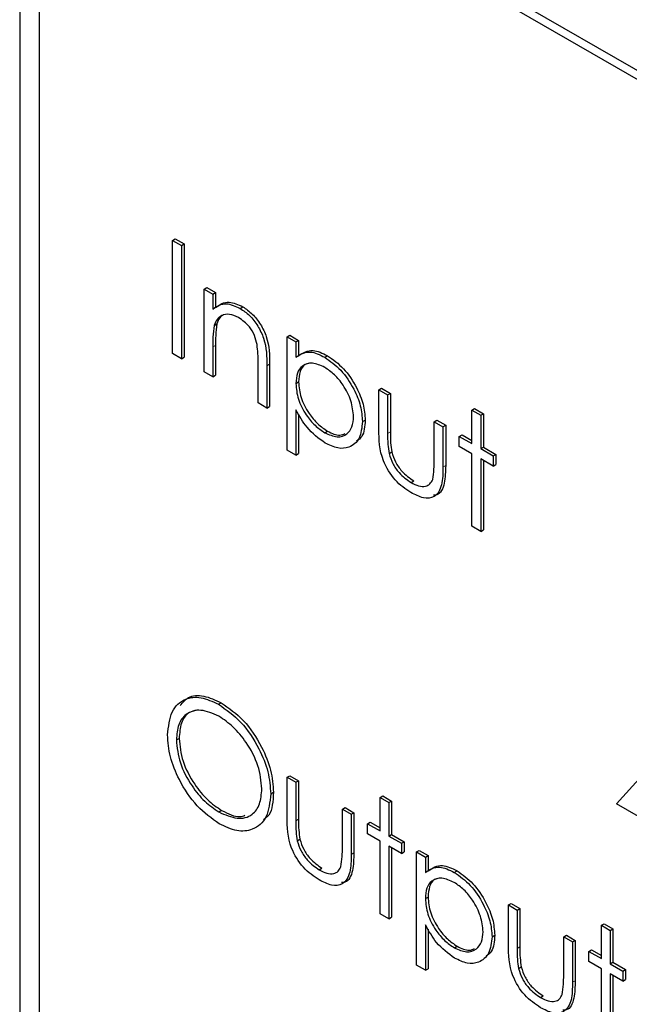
# Paper-space layout 'Blatt2' of a CAD drawing. Header units: millimetres. Extents: x 5 to 418, y 2 to 292.
# Tile 31 of 67: x 126.58 to 128.56, y 147.26 to 150.46. Entities that reach past the tile are written whole.
import ezdxf

# ---------------------------------------------------------------- set-up
doc = ezdxf.new("R2010")
doc.units = ezdxf.units.MM

psp = doc.layouts.new('Blatt2')

# ---------------------------------------------------------------- linework, layer by layer
at = {"color": 7, "linetype": 'Continuous', "lineweight": 25}
for p, q in [((135.6825, 146.1938), (126.7552, 151.3474)), ((135.6572, 146.1792), (126.8184, 151.2818)), ((126.5785, 151.2453), (126.5785, 142.9778)), ((126.6416, 151.1797), (126.6416, 143.0143)), ((127.0745, 149.7419), (127.0833, 149.747)), ((127.0745, 149.7419), (127.103, 149.7254)), ((127.0745, 149.3745), (127.0745, 149.7419)), ((127.0833, 149.747), (127.1119, 149.7305)), ((127.103, 149.7254), (127.1119, 149.7305)), ((127.103, 149.7254), (127.103, 149.358)), ((127.1119, 149.7305), (127.1119, 149.3631)), ((127.1765, 149.5841), (127.1853, 149.5892)), ((127.1765, 149.5841), (127.205, 149.5676)), ((127.1765, 149.3156), (127.1765, 149.5841)), ((127.1853, 149.5892), (127.2139, 149.5727)), ((127.205, 149.5676), (127.2139, 149.5727)), ((127.2139, 149.5727), (127.2139, 149.5243)), ((127.205, 149.5676), (127.205, 149.5192)), ((127.2935, 149.5213), (127.3023, 149.5264)), ((127.2094, 149.4657), (127.2183, 149.4708)), ((127.4457, 149.4287), (127.4546, 149.4338)), ((127.4457, 149.4287), (127.4743, 149.4122)), ((127.4457, 149.0612), (127.4457, 149.4287)), ((127.4546, 149.4338), (127.4831, 149.4173)), ((127.4743, 149.4122), (127.4831, 149.4173)), ((127.4831, 149.4173), (127.4831, 149.3676)), ((127.205, 149.3962), (127.205, 149.2991)), ((127.2139, 149.4013), (127.2139, 149.3042)), ((127.4743, 149.4122), (127.4743, 149.3625)), ((127.103, 149.358), (127.0745, 149.3745)), ((127.103, 149.358), (127.1119, 149.3631)), ((127.5682, 149.3627), (127.5771, 149.3678)), ((127.3519, 149.2143), (127.3519, 149.3406)), ((127.3804, 149.335), (127.3804, 149.1978)), ((127.3893, 149.3401), (127.3893, 149.2029)), ((127.205, 149.2991), (127.1765, 149.3156)), ((127.205, 149.2991), (127.2139, 149.3042)), ((127.4743, 149.2773), (127.4831, 149.2824)), ((127.7435, 149.2568), (127.7524, 149.2619)), ((127.7435, 149.2568), (127.7721, 149.2403)), ((127.7435, 149.1285), (127.7435, 149.2568)), ((127.7524, 149.2619), (127.7809, 149.2454)), ((127.7721, 149.2403), (127.7809, 149.2454)), ((127.7721, 149.2403), (127.7721, 149.1157)), ((127.7809, 149.2454), (127.7809, 149.1208)), ((127.3804, 149.1978), (127.3519, 149.2143)), ((127.3804, 149.1978), (127.3893, 149.2029)), ((127.4743, 149.1923), (127.4743, 149.0447)), ((128.0454, 149.1908), (128.0542, 149.1959)), ((128.0454, 149.1908), (128.074, 149.1743)), ((128.0454, 149.0825), (128.0454, 149.1908)), ((128.0542, 149.1959), (128.0828, 149.1795)), ((127.4831, 149.1785), (127.4831, 149.0498)), ((127.6905, 149.1539), (127.6993, 149.159)), ((127.923, 149.1531), (127.9319, 149.1582)), ((127.9319, 149.1582), (127.9604, 149.1418)), ((128.074, 149.1743), (128.0828, 149.1795)), ((128.074, 149.1743), (128.074, 149.066)), ((128.0828, 149.1795), (128.0828, 149.0711)), ((127.923, 149.1531), (127.9516, 149.1367)), ((127.923, 149.0286), (127.923, 149.1531)), ((127.9516, 149.1367), (127.9604, 149.1418)), ((127.9516, 149.1367), (127.9516, 149.0059)), ((127.9604, 149.1418), (127.9604, 149.011)), ((127.5684, 149.1176), (127.5773, 149.1227)), ((128.0046, 149.106), (128.0134, 149.1111)), ((128.0046, 149.0731), (128.0046, 149.106)), ((128.0046, 149.106), (128.0454, 149.0825)), ((128.0134, 149.1111), (128.0454, 149.0927)), ((128.0454, 149.0495), (128.0046, 149.0731)), ((128.074, 149.066), (128.0828, 149.0711)), ((128.074, 149.066), (128.1147, 149.0425)), ((128.0828, 149.0711), (128.1236, 149.0476)), ((127.4743, 149.0447), (127.4457, 149.0612)), ((127.4743, 149.0447), (127.4831, 149.0498)), ((127.7766, 149.0503), (127.7854, 149.0554)), ((128.0454, 148.814), (128.0454, 149.0495)), ((128.1147, 149.0095), (128.074, 149.033)), ((128.074, 149.033), (128.074, 148.7975)), ((128.1147, 149.0425), (128.1236, 149.0476)), ((128.1147, 149.0425), (128.1147, 149.0095)), ((128.1236, 149.0476), (128.1236, 149.0146)), ((128.0828, 149.0279), (128.0828, 148.8026)), ((128.1147, 149.0095), (128.1236, 149.0146)), ((127.848, 148.9562), (127.8568, 148.9613)), ((128.074, 148.7975), (128.0454, 148.814)), ((128.074, 148.7975), (128.0828, 148.8026)), ((127.2234, 148.2364), (127.2322, 148.2415)), ((127.0867, 148.1207), (127.0956, 148.1258)), ((128.5145, 147.9135), (128.6882, 148.1053)), ((127.4457, 147.9997), (127.4546, 148.0048)), ((127.4457, 147.9997), (127.4743, 147.9832)), ((127.4457, 147.8714), (127.4457, 147.9997)), ((127.4546, 148.0048), (127.4831, 147.9883)), ((127.4743, 147.9832), (127.4831, 147.9883)), ((127.4743, 147.9832), (127.4743, 147.8587)), ((127.4831, 147.9883), (127.4831, 147.8638)), ((127.3927, 147.9457), (127.4015, 147.9508)), ((127.7476, 147.9338), (127.7564, 147.9389)), ((127.7476, 147.9338), (127.7762, 147.9173)), ((127.7476, 147.8255), (127.7476, 147.9338)), ((127.7564, 147.9389), (127.785, 147.9224)), ((127.7762, 147.9173), (127.785, 147.9224)), ((127.7762, 147.9173), (127.7762, 147.809)), ((127.785, 147.9224), (127.785, 147.8141)), ((128.6655, 147.8263), (128.5145, 147.9135)), ((127.2248, 147.887), (127.2336, 147.8921)), ((127.6252, 147.8961), (127.6341, 147.9012)), ((127.6252, 147.8961), (127.6538, 147.8796)), ((127.6252, 147.7716), (127.6252, 147.8961)), ((127.6341, 147.9012), (127.6626, 147.8847)), ((127.6538, 147.8796), (127.6626, 147.8847)), ((127.6538, 147.8796), (127.6538, 147.7489)), ((127.6626, 147.8847), (127.6626, 147.754)), ((127.7068, 147.849), (127.7156, 147.8541)), ((127.7068, 147.816), (127.7068, 147.849)), ((127.7068, 147.849), (127.7476, 147.8255)), ((127.7156, 147.8541), (127.7476, 147.8357)), ((127.7476, 147.7925), (127.7068, 147.816)), ((127.4788, 147.7933), (127.4876, 147.7984)), ((127.7476, 147.5569), (127.7476, 147.7925)), ((127.7762, 147.809), (127.785, 147.8141)), ((127.7762, 147.809), (127.8169, 147.7854)), ((127.785, 147.8141), (127.8258, 147.7905)), ((127.8169, 147.7854), (127.8258, 147.7905)), ((127.8169, 147.7854), (127.8169, 147.7524)), ((127.8258, 147.7905), (127.8258, 147.7575)), ((127.8169, 147.7524), (127.7762, 147.776)), ((127.7762, 147.776), (127.7762, 147.5405)), ((127.785, 147.7709), (127.785, 147.5456)), ((127.8169, 147.7524), (127.8258, 147.7575)), ((127.8659, 147.7572), (127.8747, 147.7623)), ((127.8659, 147.7572), (127.8945, 147.7407)), ((127.8659, 147.3897), (127.8659, 147.7572)), ((127.8747, 147.7623), (127.9033, 147.7458)), ((127.8945, 147.7407), (127.9033, 147.7458)), ((127.8945, 147.7407), (127.8945, 147.691)), ((127.9033, 147.7458), (127.9033, 147.6961)), ((127.5502, 147.6992), (127.559, 147.7043)), ((127.9884, 147.6911), (127.9973, 147.6962)), ((127.8945, 147.6058), (127.9033, 147.6109)), ((128.1637, 147.5852), (128.1725, 147.5903)), ((128.1637, 147.5852), (128.1923, 147.5688)), ((128.1637, 147.4569), (128.1637, 147.5852)), ((128.1725, 147.5903), (128.2011, 147.5739)), ((128.1923, 147.5688), (128.2011, 147.5739)), ((128.1923, 147.5688), (128.1923, 147.4442)), ((128.2011, 147.5739), (128.2011, 147.4493)), ((127.7762, 147.5405), (127.7476, 147.5569)), ((127.7762, 147.5405), (127.785, 147.5456)), ((127.8945, 147.5208), (127.8945, 147.3732)), ((127.9033, 147.507), (127.9033, 147.3783)), ((128.4656, 147.5193), (128.4744, 147.5244)), ((128.4656, 147.5193), (128.4941, 147.5028)), ((128.4656, 147.411), (128.4656, 147.5193)), ((128.4744, 147.5244), (128.503, 147.5079)), ((128.4941, 147.5028), (128.503, 147.5079)), ((128.4941, 147.5028), (128.4941, 147.3945)), ((128.503, 147.5079), (128.503, 147.3996)), ((128.1107, 147.4823), (128.1195, 147.4874)), ((128.3432, 147.4816), (128.352, 147.4867)), ((128.3432, 147.3571), (128.3432, 147.4816)), ((128.3432, 147.4816), (128.3718, 147.4651)), ((128.352, 147.4867), (128.3806, 147.4702)), ((128.3718, 147.4651), (128.3806, 147.4702)), ((128.3718, 147.4651), (128.3718, 147.3344)), ((128.3806, 147.4702), (128.3806, 147.3395)), ((127.9886, 147.4461), (127.9974, 147.4512)), ((128.4248, 147.4345), (128.4336, 147.4396)), ((128.4248, 147.4015), (128.4248, 147.4345)), ((128.4248, 147.4345), (128.4656, 147.411)), ((128.4336, 147.4396), (128.4656, 147.4212)), ((128.4656, 147.378), (128.4248, 147.4015)), ((127.8945, 147.3732), (127.8659, 147.3897)), ((127.8945, 147.3732), (127.9033, 147.3783)), ((128.1968, 147.3788), (128.2056, 147.3839)), ((128.4656, 147.1425), (128.4656, 147.378)), ((128.4941, 147.3945), (128.503, 147.3996)), ((128.4941, 147.3945), (128.5349, 147.3709)), ((128.503, 147.3996), (128.5438, 147.376)), ((128.5349, 147.3709), (128.5438, 147.376)), ((128.5349, 147.3709), (128.5349, 147.338)), ((128.5438, 147.376), (128.5438, 147.3431)), ((128.5349, 147.338), (128.4941, 147.3615)), ((128.4941, 147.3615), (128.4941, 147.126)), ((128.503, 147.3564), (128.503, 147.1311)), ((128.5349, 147.338), (128.5438, 147.3431)), ((128.2682, 147.2847), (128.277, 147.2898))]:
    psp.add_line(p, q, dxfattribs=at)
at = {"color": 7, "linetype": 'Continuous', "lineweight": 18}
for p, q in [((127.205, 149.3962), (127.2139, 149.4013)), ((127.3804, 149.335), (127.3893, 149.3401)), ((127.7721, 149.1157), (127.7809, 149.1208)), ((127.9516, 149.0059), (127.9604, 149.011)), ((127.4743, 147.8587), (127.4831, 147.8638)), ((127.6538, 147.7489), (127.6626, 147.754)), ((128.1923, 147.4442), (128.2011, 147.4493)), ((128.3718, 147.3344), (128.3806, 147.3395))]:
    psp.add_line(p, q, dxfattribs=at)
at = {"color": 7, "linetype": 'Continuous', "lineweight": 25}
for points, knots in [([(127.2139, 149.5243), (127.2274, 149.5333), (127.2517, 149.5495), (127.2868, 149.5335), (127.3023, 149.5264)], [0, 0, 0, 0, 0.559141, 1, 1, 1, 1]), ([(127.205, 149.5192), (127.2186, 149.5282), (127.2429, 149.5444), (127.278, 149.5283), (127.2935, 149.5213)], [0, 0, 0, 0, 0.559141, 1, 1, 1, 1]), ([(127.2935, 149.5213), (127.3039, 149.5142), (127.3248, 149.5), (127.3521, 149.4649), (127.3799, 149.406), (127.3802, 149.3642), (127.3804, 149.335)], [0, 0, 0, 0, 0.1870208, 0.3738905, 0.5606099, 1, 1, 1, 1]), ([(127.3023, 149.5264), (127.3128, 149.5193), (127.3336, 149.5052), (127.361, 149.47), (127.3887, 149.4111), (127.3891, 149.3693), (127.3893, 149.3401)], [0, 0, 0, 0, 0.1870208, 0.3738905, 0.5606099, 1, 1, 1, 1]), ([(127.2885, 149.4912), (127.2785, 149.4958), (127.2583, 149.505), (127.2346, 149.4998), (127.2174, 149.487), (127.2121, 149.4728), (127.2094, 149.4657)], [0, 0, 0, 0, 0.279553, 0.559373, 0.779703, 1, 1, 1, 1]), ([(127.2399, 149.5005), (127.2354, 149.4976), (127.2255, 149.4912), (127.2208, 149.4781), (127.2183, 149.4708)], [0, 0, 0, 0, 0.449857, 1, 1, 1, 1]), ([(127.3485, 149.4037), (127.3462, 149.4135), (127.3417, 149.4332), (127.321, 149.4687), (127.3008, 149.4826), (127.2885, 149.4912)], [0, 0, 0, 0, 0.2811923, 0.5613307, 1, 1, 1, 1]), ([(127.2094, 149.4657), (127.2078, 149.4532), (127.205, 149.431), (127.205, 149.4068), (127.205, 149.3962)], [0, 0, 0, 0, 0.559658, 1, 1, 1, 1]), ([(127.2183, 149.4708), (127.2167, 149.4583), (127.2138, 149.4361), (127.2139, 149.4119), (127.2139, 149.4013)], [0, 0, 0, 0, 0.559658, 1, 1, 1, 1]), ([(127.3519, 149.3406), (127.352, 149.3521), (127.3521, 149.3725), (127.3496, 149.3941), (127.3485, 149.4037)], [0, 0, 0, 0, 0.560255, 1, 1, 1, 1]), ([(127.4743, 149.3625), (127.4887, 149.3718), (127.5147, 149.3884), (127.5518, 149.3705), (127.5682, 149.3627)], [0, 0, 0, 0, 0.558418, 1, 1, 1, 1]), ([(127.4831, 149.3676), (127.4976, 149.3769), (127.5235, 149.3935), (127.5607, 149.3756), (127.5771, 149.3678)], [0, 0, 0, 0, 0.558418, 1, 1, 1, 1]), ([(127.5682, 149.3627), (127.5861, 149.35), (127.6218, 149.3247), (127.6615, 149.2644), (127.6866, 149.2046), (127.6892, 149.1708), (127.6905, 149.1539)], [0, 0, 0, 0, 0.279627, 0.559432, 0.779703, 1, 1, 1, 1]), ([(127.5771, 149.3678), (127.5949, 149.3551), (127.6306, 149.3298), (127.6703, 149.2695), (127.6955, 149.2097), (127.698, 149.1759), (127.6993, 149.159)], [0, 0, 0, 0, 0.279627, 0.559432, 0.779703, 1, 1, 1, 1]), ([(127.568, 149.3298), (127.5542, 149.3361), (127.5267, 149.3486), (127.4957, 149.3379), (127.477, 149.3133), (127.4752, 149.2893), (127.4743, 149.2773)], [0, 0, 0, 0, 0.279747, 0.559315, 0.779515, 1, 1, 1, 1]), ([(127.5187, 149.3433), (127.5137, 149.3423), (127.4996, 149.3396), (127.4861, 149.3178), (127.4841, 149.2942), (127.4831, 149.2824)], [0, 0, 0, 0, 0.219851, 0.609672, 1, 1, 1, 1]), ([(127.6619, 149.17), (127.66, 149.1867), (127.6563, 149.2203), (127.6311, 149.2698), (127.6001, 149.3079), (127.5787, 149.3225), (127.568, 149.3298)], [0, 0, 0, 0, 0.279387, 0.559092, 0.779508, 1, 1, 1, 1]), ([(127.4743, 149.2773), (127.4758, 149.2606), (127.4788, 149.2271), (127.5048, 149.1773), (127.5362, 149.1397), (127.5577, 149.125), (127.5684, 149.1176)], [0, 0, 0, 0, 0.279654, 0.558875, 0.779455, 1, 1, 1, 1]), ([(127.4831, 149.2824), (127.4846, 149.2657), (127.4877, 149.2322), (127.5137, 149.1824), (127.545, 149.1448), (127.5665, 149.1301), (127.5773, 149.1227)], [0, 0, 0, 0, 0.279654, 0.558875, 0.779455, 1, 1, 1, 1]), ([(127.5691, 149.0842), (127.5484, 149.0994), (127.5114, 149.1265), (127.4856, 149.1722), (127.4743, 149.1923)], [0, 0, 0, 0, 0.558466, 1, 1, 1, 1]), ([(127.5684, 149.1176), (127.582, 149.1117), (127.6092, 149.0999), (127.6398, 149.1107), (127.6583, 149.1351), (127.6607, 149.1583), (127.6619, 149.17)], [0, 0, 0, 0, 0.279628, 0.559247, 0.779775, 1, 1, 1, 1]), ([(127.6993, 149.159), (127.698, 149.1385), (127.6959, 149.1074), (127.6775, 149.0948), (127.6711, 149.0905)], [0, 0, 0, 0, 0.658028, 1, 1, 1, 1]), ([(127.6905, 149.1539), (127.6884, 149.1344), (127.6843, 149.0955), (127.651, 149.0692), (127.6113, 149.0641), (127.5832, 149.0775), (127.5691, 149.0842)], [0, 0, 0, 0, 0.27954, 0.559273, 0.779559, 1, 1, 1, 1]), ([(127.8477, 148.9234), (127.83, 148.9352), (127.7948, 148.9588), (127.7453, 149.041), (127.7442, 149.0953), (127.7435, 149.1285)], [0, 0, 0, 0, 0.28097, 0.559785, 1, 1, 1, 1]), ([(127.5773, 149.1227), (127.5912, 149.116), (127.6127, 149.1057), (127.6285, 149.1127), (127.634, 149.1152)], [0, 0, 0, 0, 0.650568, 1, 1, 1, 1]), ([(127.7721, 149.1157), (127.772, 149.1039), (127.772, 149.0829), (127.7752, 149.0603), (127.7766, 149.0503)], [0, 0, 0, 0, 0.560377, 1, 1, 1, 1]), ([(127.7809, 149.1208), (127.7809, 149.109), (127.7808, 149.088), (127.784, 149.0654), (127.7854, 149.0554)], [0, 0, 0, 0, 0.560377, 1, 1, 1, 1]), ([(127.7766, 149.0503), (127.7801, 149.0393), (127.7871, 149.0172), (127.8127, 148.981), (127.8346, 148.9656), (127.848, 148.9562)], [0, 0, 0, 0, 0.280117, 0.560544, 1, 1, 1, 1]), ([(127.7854, 149.0554), (127.789, 149.0444), (127.796, 149.0223), (127.8216, 148.9861), (127.8435, 148.9707), (127.8568, 148.9613)], [0, 0, 0, 0, 0.280117, 0.560544, 1, 1, 1, 1]), ([(127.9516, 149.0059), (127.9513, 148.986), (127.9508, 148.9464), (127.9284, 148.907), (127.8886, 148.9027), (127.8614, 148.9165), (127.8477, 148.9234)], [0, 0, 0, 0, 0.2815008, 0.5596459, 0.7792985, 1, 1, 1, 1]), ([(127.9183, 148.9659), (127.92, 148.977), (127.9231, 148.9969), (127.9231, 149.0189), (127.923, 149.0286)], [0, 0, 0, 0, 0.559371, 1, 1, 1, 1]), ([(127.9604, 149.011), (127.9599, 148.9916), (127.959, 148.953), (127.9433, 148.9158), (127.9244, 148.9149), (127.9207, 148.9148)], [0, 0, 0, 0, 0.4484507, 0.8915555, 1, 1, 1, 1]), ([(127.848, 148.9562), (127.8563, 148.952), (127.8728, 148.9435), (127.894, 148.9428), (127.91, 148.9502), (127.9155, 148.9606), (127.9183, 148.9659)], [0, 0, 0, 0, 0.28027, 0.560007, 0.780074, 1, 1, 1, 1]), ([(127.0994, 148.2325), (127.1074, 148.2424), (127.1259, 148.265), (127.1749, 148.2676), (127.2131, 148.2502), (127.2322, 148.2415)], [0, 0, 0, 0, 0.277423, 0.63874, 1, 1, 1, 1]), ([(127.0582, 148.137), (127.0611, 148.1637), (127.067, 148.217), (127.1105, 148.2564), (127.1655, 148.2632), (127.2041, 148.2453), (127.2234, 148.2364)], [0, 0, 0, 0, 0.279731, 0.559327, 0.77968, 1, 1, 1, 1]), ([(127.2234, 148.2364), (127.2483, 148.219), (127.2982, 148.1842), (127.3539, 148.0999), (127.3878, 148.0163), (127.391, 147.9692), (127.3927, 147.9457)], [0, 0, 0, 0, 0.279767, 0.559358, 0.779571, 1, 1, 1, 1]), ([(127.2322, 148.2415), (127.2572, 148.2241), (127.307, 148.1893), (127.3628, 148.105), (127.3966, 148.0214), (127.3999, 147.9743), (127.4015, 147.9508)], [0, 0, 0, 0, 0.279767, 0.559358, 0.779571, 1, 1, 1, 1]), ([(127.2248, 148.1979), (127.2047, 148.2065), (127.1645, 148.2237), (127.1186, 148.2093), (127.0911, 148.1731), (127.0882, 148.1382), (127.0867, 148.1207)], [0, 0, 0, 0, 0.279627, 0.55935, 0.77963, 1, 1, 1, 1]), ([(127.1601, 148.2176), (127.1484, 148.2159), (127.1232, 148.2121), (127.1001, 148.1776), (127.0971, 148.1431), (127.0956, 148.1258)], [0, 0, 0, 0, 0.3034164, 0.6516378, 1, 1, 1, 1]), ([(127.3641, 147.9623), (127.3617, 147.987), (127.3568, 148.0365), (127.3181, 148.1094), (127.2722, 148.1651), (127.2406, 148.187), (127.2248, 148.1979)], [0, 0, 0, 0, 0.279468, 0.55887, 0.779516, 1, 1, 1, 1]), ([(127.2259, 147.8487), (127.2013, 147.8661), (127.152, 147.9008), (127.0971, 147.9844), (127.0633, 148.067), (127.0599, 148.1137), (127.0582, 148.137)], [0, 0, 0, 0, 0.279663, 0.559354, 0.779636, 1, 1, 1, 1]), ([(127.0867, 148.1207), (127.0892, 148.0961), (127.094, 148.047), (127.1325, 147.9749), (127.1776, 147.9188), (127.209, 147.8976), (127.2248, 147.887)], [0, 0, 0, 0, 0.279416, 0.559077, 0.779478, 1, 1, 1, 1]), ([(127.0956, 148.1258), (127.098, 148.1012), (127.1029, 148.0521), (127.1413, 147.98), (127.1864, 147.9239), (127.2179, 147.9027), (127.2336, 147.8921)], [0, 0, 0, 0, 0.279416, 0.559077, 0.779478, 1, 1, 1, 1]), ([(127.2248, 147.887), (127.245, 147.878), (127.2854, 147.86), (127.3322, 147.8732), (127.3597, 147.9097), (127.3627, 147.9447), (127.3641, 147.9623)], [0, 0, 0, 0, 0.27983, 0.559389, 0.779654, 1, 1, 1, 1]), ([(127.3927, 147.9457), (127.3899, 147.9188), (127.3843, 147.865), (127.339, 147.828), (127.2841, 147.8208), (127.2453, 147.8394), (127.2259, 147.8487)], [0, 0, 0, 0, 0.27963, 0.559343, 0.779597, 1, 1, 1, 1]), ([(127.4015, 147.9508), (127.4001, 147.9222), (127.3981, 147.8828), (127.3757, 147.8662), (127.3696, 147.8616)], [0, 0, 0, 0, 0.727298, 1, 1, 1, 1]), ([(127.2336, 147.8921), (127.2545, 147.8813), (127.2826, 147.8669), (127.3038, 147.8744), (127.3092, 147.8763)], [0, 0, 0, 0, 0.7446952, 1, 1, 1, 1]), ([(127.5499, 147.6663), (127.5322, 147.6782), (127.497, 147.7018), (127.4475, 147.784), (127.4464, 147.8382), (127.4457, 147.8714)], [0, 0, 0, 0, 0.28097, 0.559785, 1, 1, 1, 1]), ([(127.4743, 147.8587), (127.4742, 147.8469), (127.4742, 147.8258), (127.4774, 147.8032), (127.4788, 147.7933)], [0, 0, 0, 0, 0.560377, 1, 1, 1, 1]), ([(127.4831, 147.8638), (127.4831, 147.852), (127.483, 147.8309), (127.4862, 147.8083), (127.4876, 147.7984)], [0, 0, 0, 0, 0.560377, 1, 1, 1, 1]), ([(127.4788, 147.7933), (127.4823, 147.7823), (127.4893, 147.7602), (127.5149, 147.724), (127.5368, 147.7086), (127.5502, 147.6992)], [0, 0, 0, 0, 0.280117, 0.560544, 1, 1, 1, 1]), ([(127.4876, 147.7984), (127.4911, 147.7874), (127.4982, 147.7653), (127.5238, 147.7291), (127.5457, 147.7137), (127.559, 147.7043)], [0, 0, 0, 0, 0.280117, 0.560544, 1, 1, 1, 1]), ([(127.6205, 147.7089), (127.6222, 147.72), (127.6253, 147.7399), (127.6253, 147.7619), (127.6252, 147.7716)], [0, 0, 0, 0, 0.559371, 1, 1, 1, 1]), ([(127.6626, 147.754), (127.6621, 147.7346), (127.6612, 147.6959), (127.6455, 147.6588), (127.6266, 147.6579), (127.6229, 147.6577)], [0, 0, 0, 0, 0.448451, 0.891556, 1, 1, 1, 1]), ([(127.6538, 147.7489), (127.6535, 147.729), (127.653, 147.6894), (127.6306, 147.6499), (127.5908, 147.6457), (127.5636, 147.6595), (127.5499, 147.6663)], [0, 0, 0, 0, 0.281501, 0.559646, 0.779298, 1, 1, 1, 1]), ([(127.5502, 147.6992), (127.5585, 147.6949), (127.575, 147.6865), (127.5962, 147.6858), (127.6122, 147.6931), (127.6177, 147.7036), (127.6205, 147.7089)], [0, 0, 0, 0, 0.28027, 0.560007, 0.780074, 1, 1, 1, 1]), ([(127.8945, 147.691), (127.9089, 147.7003), (127.9348, 147.7168), (127.972, 147.699), (127.9884, 147.6911)], [0, 0, 0, 0, 0.558418, 1, 1, 1, 1]), ([(127.9033, 147.6961), (127.9178, 147.7054), (127.9437, 147.7219), (127.9808, 147.7041), (127.9973, 147.6962)], [0, 0, 0, 0, 0.558418, 1, 1, 1, 1]), ([(127.9884, 147.6911), (128.0063, 147.6785), (128.0419, 147.6532), (128.0817, 147.5929), (128.1068, 147.5331), (128.1094, 147.4993), (128.1107, 147.4823)], [0, 0, 0, 0, 0.279627, 0.559432, 0.779703, 1, 1, 1, 1]), ([(127.9973, 147.6962), (128.0151, 147.6836), (128.0508, 147.6583), (128.0905, 147.598), (128.1156, 147.5382), (128.1182, 147.5044), (128.1195, 147.4874)], [0, 0, 0, 0, 0.279627, 0.559432, 0.779703, 1, 1, 1, 1]), ([(127.9882, 147.6583), (127.9744, 147.6646), (127.9468, 147.6771), (127.9158, 147.6664), (127.8971, 147.6418), (127.8954, 147.6178), (127.8945, 147.6058)], [0, 0, 0, 0, 0.279747, 0.559315, 0.779515, 1, 1, 1, 1]), ([(127.9389, 147.6718), (127.9339, 147.6708), (127.9198, 147.6681), (127.9062, 147.6463), (127.9043, 147.6227), (127.9033, 147.6109)], [0, 0, 0, 0, 0.219851, 0.609672, 1, 1, 1, 1]), ([(128.0821, 147.4985), (128.0802, 147.5152), (128.0764, 147.5488), (128.0513, 147.5983), (128.0203, 147.6364), (127.9989, 147.651), (127.9882, 147.6583)], [0, 0, 0, 0, 0.279387, 0.559092, 0.779508, 1, 1, 1, 1]), ([(127.8945, 147.6058), (127.896, 147.5891), (127.899, 147.5556), (127.925, 147.5058), (127.9564, 147.4682), (127.9779, 147.4535), (127.9886, 147.4461)], [0, 0, 0, 0, 0.279654, 0.558875, 0.779455, 1, 1, 1, 1]), ([(127.9033, 147.6109), (127.9048, 147.5942), (127.9078, 147.5607), (127.9339, 147.5109), (127.9652, 147.4733), (127.9867, 147.4586), (127.9974, 147.4512)], [0, 0, 0, 0, 0.279654, 0.558875, 0.779455, 1, 1, 1, 1]), ([(127.9893, 147.4127), (127.9686, 147.4278), (127.9315, 147.455), (127.9058, 147.5006), (127.8945, 147.5208)], [0, 0, 0, 0, 0.558466, 1, 1, 1, 1]), ([(127.9886, 147.4461), (128.0022, 147.4402), (128.0294, 147.4284), (128.06, 147.4392), (128.0785, 147.4636), (128.0809, 147.4868), (128.0821, 147.4985)], [0, 0, 0, 0, 0.2796281, 0.5592472, 0.779775, 1, 1, 1, 1]), ([(128.1107, 147.4823), (128.1086, 147.4629), (128.1044, 147.4239), (128.0712, 147.3977), (128.0315, 147.3926), (128.0034, 147.406), (127.9893, 147.4127)], [0, 0, 0, 0, 0.27954, 0.559273, 0.779559, 1, 1, 1, 1]), ([(128.1195, 147.4874), (128.1182, 147.467), (128.1161, 147.4359), (128.0976, 147.4233), (128.0913, 147.4189)], [0, 0, 0, 0, 0.658028, 1, 1, 1, 1]), ([(127.9974, 147.4512), (128.0114, 147.4445), (128.0329, 147.4341), (128.0487, 147.4412), (128.0542, 147.4437)], [0, 0, 0, 0, 0.650568, 1, 1, 1, 1]), ([(128.2679, 147.2519), (128.2502, 147.2637), (128.215, 147.2873), (128.1655, 147.3695), (128.1644, 147.4238), (128.1637, 147.4569)], [0, 0, 0, 0, 0.28097, 0.559785, 1, 1, 1, 1]), ([(128.1923, 147.4442), (128.1922, 147.4324), (128.1922, 147.4114), (128.1954, 147.3888), (128.1968, 147.3788)], [0, 0, 0, 0, 0.560377, 1, 1, 1, 1]), ([(128.2011, 147.4493), (128.2011, 147.4375), (128.201, 147.4165), (128.2042, 147.3939), (128.2056, 147.3839)], [0, 0, 0, 0, 0.560377, 1, 1, 1, 1]), ([(128.1968, 147.3788), (128.2003, 147.3678), (128.2073, 147.3457), (128.2329, 147.3095), (128.2548, 147.2941), (128.2682, 147.2847)], [0, 0, 0, 0, 0.280117, 0.560544, 1, 1, 1, 1]), ([(128.2056, 147.3839), (128.2091, 147.3729), (128.2162, 147.3508), (128.2418, 147.3146), (128.2637, 147.2992), (128.277, 147.2898)], [0, 0, 0, 0, 0.280117, 0.560544, 1, 1, 1, 1]), ([(128.3385, 147.2944), (128.3402, 147.3055), (128.3433, 147.3254), (128.3432, 147.3474), (128.3432, 147.3571)], [0, 0, 0, 0, 0.559371, 1, 1, 1, 1]), ([(128.3806, 147.3395), (128.3801, 147.3201), (128.3792, 147.2815), (128.3635, 147.2443), (128.3446, 147.2434), (128.3409, 147.2433)], [0, 0, 0, 0, 0.448451, 0.891556, 1, 1, 1, 1]), ([(128.3718, 147.3344), (128.3715, 147.3145), (128.371, 147.2749), (128.3486, 147.2354), (128.3088, 147.2312), (128.2816, 147.245), (128.2679, 147.2519)], [0, 0, 0, 0, 0.281501, 0.559646, 0.779298, 1, 1, 1, 1]), ([(128.2682, 147.2847), (128.2764, 147.2805), (128.293, 147.272), (128.3142, 147.2713), (128.3302, 147.2787), (128.3357, 147.2891), (128.3385, 147.2944)], [0, 0, 0, 0, 0.28027, 0.560007, 0.780074, 1, 1, 1, 1])]:
    psp.add_open_spline(points, degree=3, knots=knots, dxfattribs=at)

doc.saveas('drawing.dxf')
